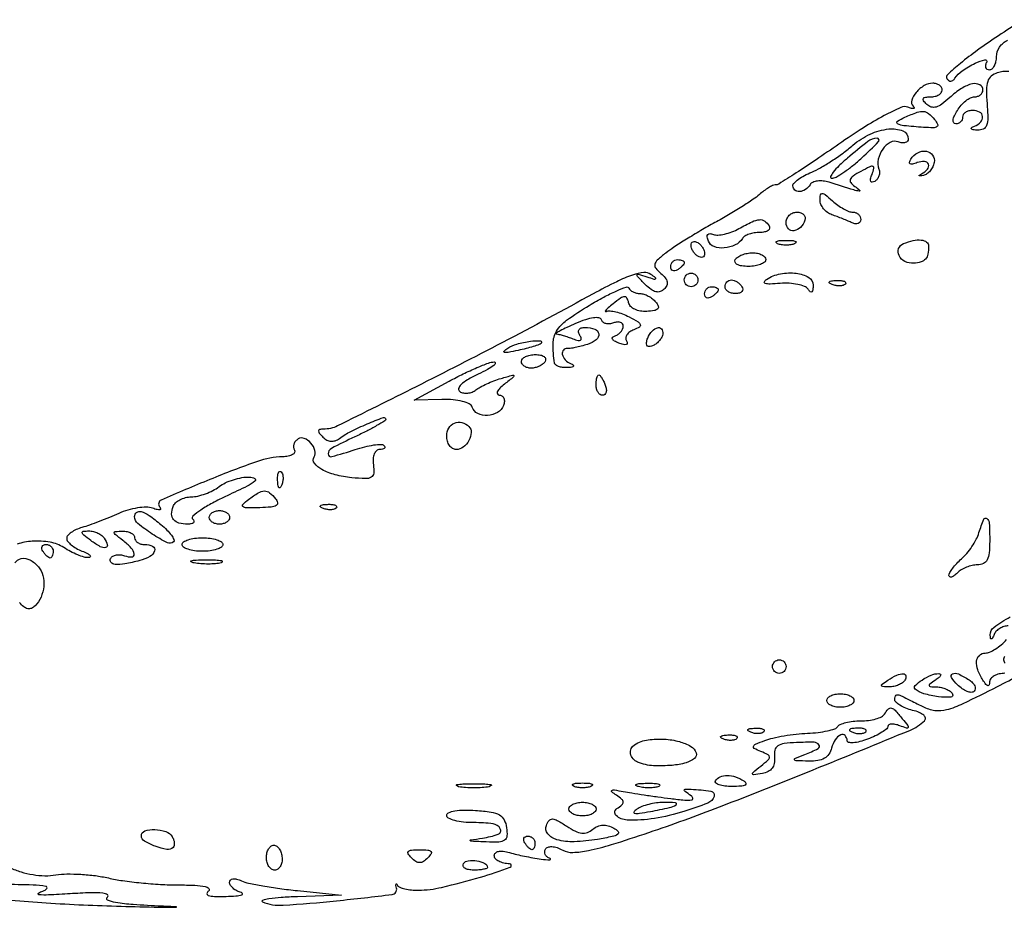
# Model space of a CAD drawing. Extents: x 22 to 658, y 11 to 369.
# Tile 4 of 14: x 198 to 343, y 11 to 141. Entities that reach past the tile are written whole.
import ezdxf

# ---------------------------------------------------------------- set-up
doc = ezdxf.new("R2010")
doc.units = 0

msp = doc.modelspace()

# ---------------------------------------------------------------- linework, layer by layer
for points in [[(345.521679, 141.141405, -0.001257), (342.31247, 139.011415, 0.010228), (339.213896, 136.8738, 0.016834), (336.69527, 134.927079, 0.01082), (334.767337, 133.258811, 0.362032), (334.68747, 132.696668, 0.095072), (334.957848, 132.40242, 0.171018), (335.267411, 132.306894, 0.159387), (335.584522, 132.42465, 0.080325), (335.875, 132.743533, -0.099935), (336.933148, 133.818056, -0.032016), (338.875927, 134.955991, -0.062707), (340.304802, 135.4624, -0.662238), (340.56166, 135.099768, 0.073208), (340.380092, 134.679048, 0.149447), (340.392712, 134.323057, 0.188338), (340.592625, 134.087844, 0.12414), (340.940983, 134, 0.173764), (341.345079, 134.144807, 0.093409), (341.688914, 134.556072, 0.073714), (341.921579, 135.168812, 0.053986), (342, 135.893011, -0.150667), (342.441437, 137.3247, -0.128758), (343.636315, 138.365356, -0.153628)], [(343.806641, 133.739701, 0.039954), (342.929065, 133.711064, 0.04875), (342.125838, 133.539939, 0.100566), (341.226306, 133.039386, 0.136144), (340.709783, 132.271145, 0.081835), (340.513728, 131.040567, 0.019819), (340.606615, 128.975392, -0.015481), (340.719562, 126.871011, -0.091286), (340.544976, 125.785085, -0.198417), (340.062421, 125.249349, -0.123535), (339.221829, 125.078947, -0.020472), (338.556108, 125.136849, -0.193094), (338.310567, 125.273933, -0.445758), (338.338524, 125.448805, -0.047561), (338.75, 125.662281, 0.104915), (339.682293, 126.290011, 0.222484), (339.959057, 127.094608, 0.250307), (339.513273, 127.750321, 0.121389), (338.5, 128, 0.064853), (337.926543, 127.925306, 0.082425), (337.440625, 127.70625, 0.098894), (337.115568, 127.381354, 0.148195), (337, 127, -0.099904), (336.92298, 126.618374, -0.098144), (336.703761, 126.29375, -0.097739), (336.376411, 126.076311, -0.098179), (335.991526, 126, -0.260005), (335.696035, 126.1648, -0.169856), (335.609992, 126.55543, -0.079634), (335.791255, 127.189055, -0.03018), (336.232073, 128, -0.041443), (336.803095, 128.765207, -0.043473), (337.484158, 129.4125, -0.047568), (338.168942, 129.859221, -0.121331), (338.740547, 130, 0.077892), (339.221677, 130.07541, 0.090277), (339.630036, 130.29375, 0.10078), (339.903033, 130.618624, 0.125138), (340, 131, 0.280332), (339.529753, 131.772822, 0.177278), (338.450676, 131.910192, 0.087132), (336.840835, 131.233143, 0.044552), (335.105189, 129.883372, -0.026723), (333.962278, 128.927352, -0.089284), (333.091915, 128.490632, -0.145638), (332.371366, 128.492273, -0.124101), (331.716628, 128.883372, -0.039214), (331.254635, 129.424129, -0.284866), (331.23061, 129.75, -0.245735), (331.519726, 129.950968, -0.031389), (332.3, 130, 0.05689), (332.95024, 130.074225, 0.076249), (333.500625, 130.29375, 0.095328), (333.869565, 130.618517, 0.166233), (334, 131, 0.136626), (333.893816, 131.381339, 0.100269), (333.595343, 131.70625, 0.086403), (333.148899, 131.924963, 0.070908), (332.622445, 132, 0.133981), (331.355001, 131.654164, 0.083211), (330.167063, 130.656029, 0.09982), (329.514877, 129.481782, 0.280369), (329.728195, 128.605138, -0.120369), (329.858594, 128.390439, -0.456829), (329.786657, 128.273319, -0.111236), (329.472134, 128.291776, -0.021562), (328.929008, 128.473748, 0.200964), (327.903589, 128.442733, 0.016443), (325.448964, 127.227313, 0.018761), (322.387066, 125.432618, 0.010379), (318.781448, 123.026601, -0.00377), (315.417321, 120.71689, -0.005768), (312.462873, 118.770314, -0.002279), (309.911018, 117.147277, -0.141413), (309.4007, 117, 0.111584), (309.014459, 116.912716, 0.024569), (308.412047, 116.588586, 0.024393), (307.737687, 116.135568, 0.021342), (307.078741, 115.599441, -0.033311), (306.160033, 114.887804, -0.007413), (304.495005, 113.802536, -0.007667), (302.529999, 112.60458, -0.007333), (300.5, 111.449057, 0.006777), (298.421455, 110.268958, 0.006185), (296.310786, 108.997169, 0.006197), (294.453196, 107.814207, 0.019944), (293.260123, 106.963659, 0.018673), (292.025852, 105.931283, 0.152617), (291.656306, 105.306311, 0.233098), (291.79072, 104.724167, 0.048322), (292.552505, 103.956425, -0.046604), (293.190802, 103.317533, -0.122291), (293.469775, 102.737677, -0.156136), (293.41175, 102.185646, -0.092992), (293.035239, 101.635239, -0.116993), (292.454882, 101.277443, -0.14324), (291.82056, 101.255233, -0.098899), (291.097242, 101.601698, -0.036708), (290.242857, 102.346895, -0.003507), (289.104908, 103.513057, -0.25354), (289.035828, 103.763125, -0.432854), (289.206681, 103.862474, -0.005796), (290.5, 103.459706, 0.005464), (291.531266, 103.137795, 0.212777), (291.764087, 103.16768, 0.525848), (291.77187, 103.307497, 0.010109), (291.085594, 103.816293, 0.184108), (290.041596, 104.086889, 0.053635), (288.391721, 103.721935, 0.033646), (286.035666, 102.747597, 0.010066), (282.585594, 100.95353, -0.00397), (269.232773, 93.801805, -0.004678), (256.477131, 87.251259, -0.001605), (244.888733, 81.483012, -0.115166), (242.819522, 81, 0.051877), (242.279435, 80.943813, 0.339748), (242.113369, 80.75, 0.190597), (242.221934, 80.425926, 0.021371), (242.757618, 79.842382, 0.070796), (243.341247, 79.404167, 0.106165), (243.949387, 79.221929, 0.107186), (244.574455, 79.306158, 0.073246), (245.207618, 79.64692, -0.043197), (246.869663, 80.674228, -0.017917), (249.270454, 81.779498, -0.009834), (251.657442, 82.721707, -0.522863), (252, 82.483684, -0.261452), (251.855743, 82.226665, -0.006631), (250.666827, 81.522653, -0.012497), (249.201081, 80.728809, -0.007993), (247.461539, 79.876917, 0.009821), (244.002271, 78.167128, 0.285551), (243.519609, 77.35422, 0.489908), (244.059057, 76.953226, 0.01173), (247.5, 78, -0.018467), (248.93568, 78.415705, -0.026058), (250.242667, 78.670875, -0.024502), (251.300871, 78.768198, -0.210039), (251.733669, 78.599665, -0.144987), (251.856877, 78.37275, -0.260519), (251.796009, 78.176152, -0.143203), (251.535076, 78.041508, -0.048012), (251.103808, 78, 0.183629), (250.648765, 77.82705, 0.114875), (250.315666, 77.35612, 0.082289), (250.151935, 76.633002, 0.049196), (250.187142, 75.75, -0.05108), (250.231963, 74.508638, -0.246352), (249.875104, 73.925363, -0.144647), (249.031504, 73.708748, -0.015603), (247, 73.845391, -0.038416), (244.548254, 74.279281, -0.063167), (242.593422, 75.055802, -0.101057), (241.495709, 75.991165, -0.314062), (241.445027, 76.911053, 0.210694), (241.579704, 77.87891, 0.112648), (240.9883, 78.95787, 0.118076), (240.01084, 79.641004, 0.236383), (239.095492, 79.559017, 0.081097), (238.708086, 79.222367, 0.091814), (238.467763, 78.793158, 0.10071), (238.410046, 78.339581, 0.120427), (238.542705, 77.930902, -0.252663), (238.563674, 77.57352, -0.154615), (238.270757, 77.254751, -0.083803), (237.653999, 77.027083, -0.039731), (236.809017, 76.936336, 0.078136), (233.112687, 76.250268, 0.011917), (226.084216, 73.578165, 0.006134), (218.915358, 70.552223, 0.513968), (218.703068, 69.554269, -0.139201), (218.838289, 69.283589, -0.410776), (218.733275, 69.127712, -0.112483), (218.331312, 69.138006, -0.023999), (217.658767, 69.344295, 0.089607), (216.731832, 69.500426, 0.034816), (215.430509, 69.394174, 0.03308), (214.003379, 69.079222, 0.035068), (212.658767, 68.583137, -0.008176), (211.284709, 67.990492, -0.006293), (209.76695, 67.387331, -0.006368), (208.33358, 66.859326, -0.015063), (207.25, 66.512125, 0.037193), (206.388784, 66.193542, 0.048272), (205.660937, 65.771831, 0.056793), (205.157095, 65.316317, 0.182555), (205, 64.900388, 0.171819), (205.153338, 64.46734, 0.049276), (205.660937, 63.953308, 0.04335), (206.388784, 63.448303, 0.03445), (207.25, 63.031162, -0.019569), (208.039988, 62.677123, -0.0818), (208.46154, 62.373817, -0.404935), (208.464344, 62.17857, -0.193971), (208.214817, 62.063386, -0.084064), (207.563301, 62.140923, -0.025036), (206.614221, 62.472648, -0.024342), (205.568171, 62.958716, -0.0241), (204.570706, 63.545629, 0.10279), (202.555843, 64.339147, 0.058514), (199.930561, 64.479528, 0.065164), (197.703741, 64.042906, 0.322268)], [(197.363497, 61.285996, -0.211735), (198.303987, 61.93294, -0.172275), (199.584148, 61.731647, -0.095516), (200.820768, 60.715962, -0.112177), (201.473226, 59.429296, -0.082121), (201.60484, 57.828079, -0.079931), (201.21104, 56.228469, -0.09642), (200.347496, 54.947496, -0.098658), (199.807957, 54.587244, -0.153482), (199.255222, 54.538782, -0.11873), (198.671224, 54.8234, -0.047093), (198.035174, 55.457618, 0.164079)], [(343.738321, 52, 0.072707), (343.099793, 51.906655, 0.062995), (342.480177, 51.632812, 0.065552), (341.972215, 51.227987, 0.096161), (341.662281, 50.75, -0.015), (341.416232, 50.189307, -0.255973), (341.258777, 50.075445, -0.404077), (341.13699, 50.166714, -0.023166), (341.078947, 50.676758, -0.258747), (341.602062, 51.789654, -0.029658), (344.026181, 53.328802, -0.034656)], [(343.25, 45.015313, 0.053499), (342.388098, 44.916889, 0.072324), (341.656439, 44.637311, 0.091137), (341.162018, 44.228279, 0.173101), (340.984687, 43.75, -0.066727), (340.918023, 43.295085, -0.405416), (340.730859, 43.1875, -0.167501), (340.440231, 43.378141, -0.021149), (340, 44, -0.05395), (339.243026, 45.505313, -0.111505), (339.065377, 46.802994, -0.184194), (339.477521, 47.655448, -0.191322), (340.345012, 48, 0.105367), (340.98636, 48.136671, 0.036283), (341.826608, 48.5875, 0.034148), (342.70814, 49.234645, 0.033439), (343.5, 50, 0.010484)], [(343.19687, 47.493156, 0.18215), (343.05731, 46.983001, 0.188088), (343.290773, 46.517822, 0.042536)], [(196.617773, 16.377089, 0.0368), (198.269052, 15.737569, 0.034431), (200.033232, 15.329895, 0.035273), (201.788965, 15.175442, 0.044555), (203.414315, 15.292382, -0.037084), (205.012505, 15.431361, -0.01785), (207.069591, 15.383859, -0.017591), (209.22177, 15.181037, -0.024056), (211.137775, 14.837836, 0.021463), (213.22724, 14.452373, 0.01013), (215.950903, 14.126029, 0.010018), (218.820559, 13.898984, 0.013929), (221.397214, 13.818918, -0.009892), (223.889945, 13.761595, -0.038867), (225.415182, 13.576954, -0.159521), (225.945693, 13.277036, -0.466577), (225.897214, 12.915313, 0.218926), (225.665437, 12.55788, 0.371404), (225.844824, 12.276152, 0.067401), (226.763791, 12.129759, 0.012136), (228.5, 12.131314, 0.011014), (229.937124, 12.199188, 0.043497), (230.810937, 12.336764, 0.403363), (230.920107, 12.510548, 0.284653), (230.75, 12.689326, -0.052049), (230.080641, 12.94098, -0.060582), (229.514063, 13.315949, -0.070443), (229.129005, 13.751018, -0.147005), (229, 14.180313, -0.189113), (229.137534, 14.530938, -0.172388), (229.48304, 14.711582, -0.099692), (230.038118, 14.67913, -0.041332), (230.75, 14.427517, 0.053275), (231.802891, 14.083373, 0.008881), (233.895313, 13.677269, 0.009649), (236.383124, 13.289456, 0.008417), (239, 12.97787), (245.5, 12.314684), (239, 12.078394, 0.008356), (236.593266, 11.950605, 0.019563), (234.802164, 11.754818, 0.041152), (233.844592, 11.53035, 0.702457), (233.837155, 11.308668, 0.111348), (236.880218, 10.824427, 0.009595), (244.772405, 11.482298, 0.005348), (252.951704, 12.410937, 0.445397), (253.598577, 13.338428, -0.014563), (253.514313, 13.754315, -0.130072), (253.530544, 13.938476, -0.575415), (253.606408, 13.952273, -0.049163), (253.747228, 13.75, 0.174001), (254.078035, 13.462003, 0.036052), (254.82679, 13.230633, 0.03389), (255.781617, 13.076668, 0.026329), (256.833333, 13.035133, 0.055174), (260.244553, 13.458263, 0.012201), (265.948553, 14.963735, 0.018239), (270.3344, 16.41192, 0.823045), (270.25, 16.928758, -0.047502), (269.388931, 17.038342, -0.066155), (268.660937, 17.307083, -0.084747), (268.16927, 17.684621, -0.188917), (268, 18.116631, -0.201805), (268.17016, 18.521057, -0.142407), (268.610301, 18.756594, -0.084827), (269.321068, 18.784472, -0.036859), (270.25, 18.592558, 0.019202), (272.432061, 18.060847, 0.013356), (274.93039, 17.62194, 0.036828), (276.207381, 17.527818, 0.842919), (276.237757, 17.704766, -0.080946), (275.798948, 17.945405, -0.11109), (275.514596, 18.292489, -0.127583), (275.42925, 18.690356, -0.128471), (275.548445, 19.078386, -0.171732), (275.921349, 19.37814, -0.096673), (276.502843, 19.462568, -0.0705), (277.245476, 19.32026, -0.040347), (278.083776, 18.955165, 0.132116), (279.576011, 18.607835, 0.041912), (281.864514, 18.878676, 0.025238), (285.2752, 19.756987, 0.006228), (290.773087, 21.548243, 0.010181), (301.187884, 25.323748, 0.004311), (315.008069, 30.791864, 0.001403), (329.212492, 36.600596, 0.094266), (331.394645, 38.027065, 0.252746), (331.518931, 38.416769, 0.168384), (331.280745, 38.832736, 0.08351), (330.630158, 39.232054, 0.034502), (329.644645, 39.553053, -0.032606), (328.632068, 39.878631, -0.04464), (327.776864, 40.30822, -0.052375), (327.179442, 40.771289, -0.20447), (327, 41.191741, -0.081298), (327.056464, 41.536716, -0.141916), (327.220312, 41.77294, -0.165681), (327.464594, 41.86323, -0.120336), (327.75, 41.801246, -0.002172), (328.18982, 41.584585, -0.000342), (329.05277, 41.154079, -0.00038), (330.069182, 40.645179, -0.000332), (331.13177, 40.111267, 0.081999), (332.917842, 39.553582, 0.100493), (334.659503, 39.660473, 0.04663), (337.103988, 40.566106, 0.005952), (342.13177, 43.056478, -0.000494), (345.500065, 44.770913, -0.000577)], [(191.541969, 12.124995, 0.011872), (201.993347, 11.180555, 0.010258), (213, 10.675409, 0.000746), (218.560983, 10.542732, 0.005798), (221.157533, 10.514778, 0.968322), (221.159162, 10.56671, 0.005414), (219.004369, 10.680399, -0.006255), (214.791793, 10.909762, -0.024621), (212.210485, 11.210897, -0.0696), (211.029649, 11.581799, -0.592152), (211.004369, 12.01553, 0.541223), (211.010908, 12.361871, 0.127653), (210.339892, 12.601944, 0.030589), (208.50349, 12.654284, 0.007612), (205.5, 12.51034, -0.004322), (202.319811, 12.336953, -0.036719), (200.89067, 12.376382, -0.692767), (200.832606, 12.596334, -0.085658), (201.5, 12.91567, 0.158937), (202.06097, 13.291778, 0.569673), (201.939086, 13.605361, 0.033956), (200.032166, 13.790063, 0.003815), (195.678571, 13.881685, -0.004727)]]:
    msp.add_lwpolyline(points, format="xyb")
for points in [[(332.876255, 126.649104, -0.057314), (333.318174, 125.971967, -0.369772), (333.226794, 125.605918, -0.158511), (332.678307, 125.434211, -0.014897), (331.2487, 125.49258, -0.006274), (328.361729, 125.733171, -0.101832), (327.435614, 126.018291, -0.560875), (327.417352, 126.407697, -0.047409), (328.5, 127, -0.014853), (330.327568, 127.721815, -0.107021), (331.26075, 127.846873, -0.157422), (331.991282, 127.544625, -0.043402)], [(329, 123.776434, -0.177834), (328.878989, 123.446958, -0.148767), (328.563856, 123.24432, -0.103049), (328.083678, 123.210308, -0.058002), (327.515254, 123.355773, 0.218899), (326.348018, 123.280274, 0.115907), (325.241331, 122.297083, 0.101498), (324.587902, 120.799139, 0.139668), (324.687914, 119.341641, -0.091569), (324.768886, 118.85059, -0.078662), (324.676994, 118.334498, -0.078825), (324.430502, 117.872963, -0.092605), (324.064241, 117.539703, -0.098798), (323.684698, 117.398306, -0.35298), (323.475206, 117.517973, -0.156459), (323.451407, 117.896764, -0.029697), (323.663085, 118.564396, 0.028467), (323.952508, 119.469511, 0.410974), (323.798533, 119.733944, 0.181542), (323.349137, 119.690883, 0.009175), (322.016531, 119.008847, 0.02132), (320.860849, 118.32544, 0.152893), (320.452758, 117.831685, 0.272802), (320.522283, 117.356838, 0.068538), (321.1149, 116.798181, -0.026497), (321.840744, 116.220727, -0.750517), (321.774952, 116.081656, -0.03537), (320.997047, 116.26335, -0.000793), (317.334157, 117.40345, 0.049191), (316.457967, 117.585661, 0.05886), (315.615598, 117.576521, 0.06913), (314.930163, 117.389419, 0.154386), (314.52514, 117.040677, -0.106352), (313.837428, 116.325012, -0.133113), (312.969099, 116.028813, -0.19503), (312.28743, 116.255587, -0.219532), (312, 116.87868, -0.200877), (312.172401, 117.290485, -0.036709), (312.815413, 117.837002, -0.034373), (313.712875, 118.402609, -0.025238), (314.775874, 118.907164, 0.032289), (316.07257, 119.545184, 0.014143), (317.706227, 120.547002, 0.013928), (319.386197, 121.71177, 0.018109), (320.853508, 122.874972, -0.068996), (323.386223, 124.493864, -0.080362), (326.136446, 125.256751, -0.123786), (328.189857, 124.975522, -0.306153)], [(320.037774, 120.959359, 0.015427), (318.78746, 119.82206, 0.034689), (317.930539, 118.869312, 0.070196), (317.565996, 118.237004, 0.53134), (317.726056, 118, 0.130609), (318.358633, 118.168108, 0.01881), (319.503447, 118.88125, 0.020277), (320.819234, 119.851283, 0.016082), (322.161143, 121, 0.016212), (324.613567, 123.390289, 0.668014), (324.395153, 123.889992, 0.161311), (323.061197, 123.419618, 0.012096)], [(332.823324, 120.332866, -0.065058), (332.604622, 119.676201, -0.060453), (332.220445, 119.079705, -0.06459), (331.736698, 118.630085, -0.105462), (331.225, 118.407866, -0.01385), (330.766367, 118.328261, -0.236912), (330.625625, 118.375071, -0.485306), (330.637229, 118.471971, -0.021898), (330.975, 118.658333, 0.099301), (331.841102, 119.328224, 0.278371), (331.966792, 120.053895, 0.296157), (331.390625, 120.468235, 0.103872), (330.335955, 120.298676, -0.026179), (329.613414, 120.063986, -0.196415), (329.263564, 120.108364, -0.357523), (329.170736, 120.347692, -0.059284), (329.394972, 120.830061, -0.135293), (330.39273, 121.756347, -0.157108), (331.664988, 121.971659, -0.205948), (332.59393, 121.401818, -0.204248)], [(320.828741, 113, -0.091348), (321.275881, 112.917622, -0.095801), (321.655943, 112.681771, -0.099529), (321.910267, 112.32999, -0.107301), (322, 111.916667, -0.134581), (321.899904, 111.551521, -0.165162), (321.632812, 111.322728, -0.131346), (321.227944, 111.27401, -0.073824), (320.75, 111.416023, 0.009538), (320.14739, 111.68306, 0.004389), (319.353125, 112.008873, 0.004345), (318.511378, 112.337106, 0.006003), (317.75, 112.615988, -0.07218), (317.081031, 112.966997, -0.065484), (316.514063, 113.50383, -0.06898), (316.130688, 114.137392, -0.101958), (316, 114.771619, -0.042303), (316.066894, 115.56086, -0.383663), (316.316145, 115.757924, -0.158916), (316.762951, 115.58004, -0.010371), (317.828741, 114.654988, 0.028703), (318.614926, 114.021601, 0.029174), (319.464346, 113.486153, 0.030498), (320.254657, 113.111052, 0.095833)], [(308.5, 111, -0.195087), (308.564242, 110.621765, -0.183858), (308.348987, 110.29375, -0.1076), (307.840809, 110.071659, -0.049451), (307.118034, 110, 0.040287), (306.312629, 109.935, 0.042974), (305.5459, 109.741708, 0.047123), (304.923518, 109.458507, 0.124644), (304.574601, 109.120707, -0.142173), (303.507024, 108.156107, -0.093533), (301.898795, 107.718297, -0.104459), (300.384574, 107.914564, -0.220296), (299.553242, 108.721849, -0.04716), (299.380032, 109.342489, -0.206217), (299.464549, 109.70537, -0.261023), (299.763166, 109.84037, -0.0702), (300.289043, 109.719325, 0.109487), (300.961906, 109.6188, 0.038334), (301.935023, 109.762326, 0.035866), (303.016193, 110.09058, 0.034835), (304.050384, 110.572549, -0.014237), (306.009707, 111.585825, -0.088489), (307.094916, 111.888841, -0.178366), (307.847161, 111.690942, -0.102091)], [(313.770833, 111.8125, -0.113253), (313.122932, 110.749304, -0.165501), (312.153639, 110.257027, -0.244413), (311.346973, 110.540134, -0.190724), (311, 111.416667, -0.099038), (311.120875, 112.020927, -0.097945), (311.465104, 112.534896, -0.097945), (311.979073, 112.879125, -0.099038), (312.583333, 113, -0.077096), (313.158616, 112.910766, -0.119977), (313.585286, 112.651172, -0.144529), (313.795817, 112.264262, -0.134046)], [(312.25, 108.337719, -0.057986), (311.679992, 108.181385, -0.037979), (311, 108.12966, -0.037979), (310.320008, 108.181385, -0.057986), (309.75, 108.337719, -0.174857), (309.540618, 108.525001, -0.447206), (309.601562, 108.693942, -0.078554), (310.10856, 108.810911, -0.017491), (311, 108.842105, -0.017491), (311.89144, 108.810911, -0.078554), (312.398438, 108.693942, -0.447206), (312.459382, 108.525001, -0.174857)], [(332, 108, -0.045595), (331.891937, 106.81743, -0.134457), (331.540288, 106.088651, -0.142463), (330.88105, 105.665264, -0.053636), (329.791681, 105.466235, -0.136669), (328.518354, 105.721854, -0.157857), (327.644163, 106.591688, -0.211911), (327.585533, 107.61693, -0.208942), (328.306177, 108.356445, -0.040814), (329.737667, 108.806766, -0.080019), (330.926781, 108.882375, -0.133741), (331.699421, 108.589693, -0.240161)], [(299, 106.881966, -0.117858), (298.920761, 106.550471, -0.186277), (298.70625, 106.357263, -0.154201), (298.382383, 106.338175, -0.076764), (298, 106.5, -0.064269), (297.617474, 106.810561, -0.051777), (297.29375, 107.230237, -0.053414), (297.073533, 107.689814, -0.085235), (297, 108.118034, -0.117858), (297.079239, 108.449529, -0.186277), (297.29375, 108.642737, -0.154201), (297.617617, 108.661825, -0.076764), (298, 108.5, -0.064269), (298.382526, 108.189439, -0.051777), (298.70625, 107.769763, -0.053414), (298.926467, 107.310186, -0.085235)], [(296, 105.559017, -0.151918), (295.934461, 105.34829, -0.038439), (295.70625, 105.066025, -0.035638), (295.382774, 104.768994, -0.029505), (295, 104.5, -0.082592), (294.6179, 104.343488, -0.161196), (294.29375, 104.3746, -0.182303), (294.078288, 104.586039, -0.108972), (294, 104.940983, -0.093332), (294.076123, 105.345238, -0.09642), (294.29375, 105.688914, -0.099167), (294.618444, 105.918938, -0.105053), (295, 106, -0.042167), (295.382849, 105.967655, -0.061769), (295.70625, 105.870461, -0.081139), (295.92554, 105.727648, -0.210953)], [(308, 106, -0.230178), (307.813779, 105.616918, -0.073461), (307.248289, 105.29375, -0.055981), (306.420991, 105.073066, -0.037227), (305.440983, 105, -0.035659), (304.479336, 105.068671, -0.083483), (303.794783, 105.287316, -0.1651), (303.478234, 105.615199, -0.253782), (303.5, 106, -0.111412), (303.876024, 106.383556, -0.050262), (304.50665, 106.70625, -0.046318), (305.270704, 106.925923, -0.046881), (306.059017, 107, -0.049547), (306.801778, 106.926216, -0.069539), (307.429836, 106.70625, -0.089706), (307.852535, 106.381787, -0.186414)], [(298, 103, -0.099038), (297.923658, 102.618362, -0.097945), (297.70625, 102.29375, -0.097945), (297.381638, 102.076342, -0.099038), (297, 102, -0.099038), (296.618362, 102.076342, -0.097945), (296.29375, 102.29375, -0.097945), (296.076342, 102.618362, -0.099038), (296, 103, -0.099038), (296.076342, 103.381638, -0.097945), (296.29375, 103.70625, -0.097945), (296.618362, 103.923658, -0.099038), (297, 104, -0.099038), (297.381638, 103.923658, -0.097945), (297.70625, 103.70625, -0.097945), (297.923658, 103.381638, -0.099038)], [(314.984687, 102.25, -0.027414), (314.940204, 101.551127, -0.19254), (314.780147, 101.257311, -0.373316), (314.546409, 101.262693, -0.064163), (314.234687, 101.62902, 0.155626), (313.724605, 102.045853, 0.042978), (312.720436, 102.346007, 0.039024), (311.462501, 102.506043, 0.03229), (310.111477, 102.484391, -0.01252), (308.648767, 102.403062, -0.081319), (307.919996, 102.499655, -0.455261), (307.809607, 102.745325, -0.144526), (308.111477, 103.090058, -0.09308), (310.167159, 103.908506, -0.078887), (312.507099, 103.992378, -0.099774), (314.331896, 103.38663, -0.271422)], [(289.460889, 101, -0.078905), (290.032018, 100.909306, -0.044344), (290.679484, 100.632812, -0.042894), (291.299616, 100.228324, -0.05372), (291.79188, 99.75, -0.073795), (292.157933, 99.146333, -0.298135), (292.083831, 98.74304, -0.163911), (291.589321, 98.482658, -0.025035), (290.466649, 98.359044, -0.056223), (289.523156, 98.408833, -0.072358), (288.696963, 98.673042, -0.086528), (288.095469, 99.10848, -0.142139), (287.802324, 99.659159, 0.072525), (287.553865, 100.336472, 0.29673), (287.187269, 100.535558, 0.136297), (286.614782, 100.32637, 0.015212), (285.5, 99.475957, 0.008908), (284.790414, 98.878388, 0.034594), (284.384936, 98.471701, 0.392419), (284.388658, 98.359494, 0.319658), (284.512549, 98.338106, -0.131346), (285.060089, 98.441505, -0.03785), (285.919381, 98.311444, -0.035253), (286.904073, 98.010768, -0.03115), (287.87989, 97.564281, -0.012448), (289.183295, 96.824406, -0.174116), (289.519183, 96.413126, -0.360498), (289.389169, 96.059075, -0.040137), (288.553959, 95.65908, 0.063302), (287.956882, 95.338423, 0.094166), (287.547699, 94.911121, 0.121798), (287.387357, 94.448385, 0.162594), (287.488556, 94.018517, -0.128231), (287.59448, 93.674269, -0.347219), (287.45462, 93.480402, -0.133087), (287.041057, 93.475095, -0.028662), (286.352499, 93.694975, -0.031333), (285.684979, 94.000348, -0.152051), (285.396367, 94.293669, -0.335819), (285.441648, 94.553628, -0.107567), (285.800562, 94.766854, 0.071207), (286.259058, 94.996261, 0.066223), (286.647665, 95.34992, 0.070315), (286.910355, 95.769111, 0.105234), (287, 96.190322, 0.164584), (286.883602, 96.534357, 0.151157), (286.578353, 96.751478, 0.109132), (286.113913, 96.798462, 0.062537), (285.564608, 96.663166, -0.066652), (284.991127, 96.52689, -0.086671), (284.453564, 96.566048, -0.104482), (284.035504, 96.769974, -0.147814), (283.797989, 97.106033, 0.284247), (283.430603, 97.412451, 0.069109), (282.605148, 97.415157, 0.046625), (281.433824, 97.143489, 0.022035), (279.983381, 96.588997, 0.007452), (278.691801, 96.005829, 0.016061), (277.719531, 95.510558, 0.023833), (277.136819, 95.152562, 0.715613), (277.168213, 95.039142, -0.046781), (277.533751, 94.983147, -0.01005), (278.152976, 94.814703, -0.010413), (278.864859, 94.589396, -0.009766), (279.582257, 94.330061, 0.023756), (280.353237, 94.075504, 0.183547), (280.724865, 94.109659, 0.370727), (280.826399, 94.345812, 0.062479), (280.605028, 94.830061, -0.091887), (280.422575, 95.300028, -0.195762), (280.498526, 95.675521, -0.175324), (280.827124, 95.918882, -0.072713), (281.381966, 96, -0.085485), (282.810364, 95.75399, -0.27881), (283.393387, 95.041621, -0.273177), (283.038103, 94.180417, -0.083764), (281.738753, 93.505539, -0.01286), (280.826647, 93.237139, -0.014488), (279.937321, 93.027508, -0.013822), (279.174323, 92.892701, -0.07274), (278.75, 92.891849, 0.261027), (278.178522, 92.671872, 0.232377), (278.028246, 92.047088, 0.128506), (278.455284, 91.219198, 0.114354), (279.25, 90.662281, -0.051902), (279.648042, 90.45138, -0.449116), (279.672067, 90.275306, -0.185333), (279.416573, 90.137165, -0.021021), (278.75, 90.078947, -0.040901), (278.071376, 90.103847, -0.056632), (277.479125, 90.243503, -0.070918), (277.053753, 90.468384, -0.198966), (276.881062, 90.75, -0.041697), (276.667432, 93.634447, -0.133825), (277.186859, 95.471988, -0.102725), (278.659994, 97.065105, -0.019239), (282, 99.2596, -0.012403), (284.132968, 100.47527, -0.021029), (285.982292, 101.371262, -0.016738), (287.458832, 101.953567, -0.397431), (287.833333, 101.788831, 0.118231), (288.055923, 101.48684, 0.062316), (288.448928, 101.231719, 0.056682), (288.941144, 101.058673, 0.056266)], [(301, 101.559017, -0.151918), (300.934461, 101.34829, -0.038439), (300.70625, 101.066025, -0.035638), (300.382774, 100.768994, -0.029505), (300, 100.5, -0.082592), (299.6179, 100.343488, -0.161196), (299.29375, 100.3746, -0.182303), (299.078288, 100.586039, -0.108972), (299, 100.940983, -0.093332), (299.076123, 101.345238, -0.09642), (299.29375, 101.688914, -0.099167), (299.618444, 101.918938, -0.105053), (300, 102, -0.042167), (300.382849, 101.967655, -0.061769), (300.70625, 101.870461, -0.081139), (300.92554, 101.727648, -0.210953)], [(304.5, 102, -0.139169), (304.607943, 101.620352, -0.191142), (304.478525, 101.29375, -0.138808), (304.110654, 101.073267, -0.066118), (303.559017, 101, -0.062283), (302.962904, 101.074545, -0.080552), (302.457961, 101.29375, -0.097988), (302.120018, 101.618621, -0.153634), (302, 102, -0.092995), (302.071618, 102.381732, -0.096318), (302.276414, 102.70625, -0.099231), (302.581949, 102.923444, -0.105429), (302.940983, 103, -0.089642), (303.346558, 102.926698, -0.053229), (303.7871, 102.70625, -0.051032), (304.193797, 102.382515, -0.06081)], [(319.729167, 102.395833, -0.126455), (319.402231, 102.202593, -0.060344), (318.916927, 102.123424, -0.05415), (318.359369, 102.160852, -0.051402), (317.8125, 102.316886, -0.054073), (317.395823, 102.538436, -0.470617), (317.37858, 102.720685, -0.168741), (317.670344, 102.862007, -0.018894), (318.416667, 102.921053, -0.028489), (319.112848, 102.910055, -0.077125), (319.592839, 102.799335, -0.208169), (319.77538, 102.614691, -0.296942)], [(292.770833, 94.8125, -0.068669), (292.531882, 94.328838, -0.047422), (292.142248, 93.857485, -0.047417), (291.670725, 93.467931, -0.068602), (291.18682, 93.22894, -0.108271), (290.74444, 93.181849, -0.257062), (290.482386, 93.366128, -0.161356), (290.426249, 93.780247, -0.045328), (290.606309, 94.41644, -0.096137), (291.266086, 95.473274, -0.16139), (292.175124, 95.971061, -0.352314), (292.738788, 95.665692, -0.181604)], [(274.916667, 93.640676, -0.097072), (274.614063, 93.46818, -0.007915), (273.741146, 93.189782, -0.010398), (272.679414, 92.893533, -0.007812), (271.5, 92.6103, -0.007762), (270.055884, 92.310733, -0.103987), (269.51761, 92.320537, -0.593089), (269.462681, 92.515436, -0.045015), (270, 92.95431, -0.083803), (271.319287, 93.555708, -0.030457), (273.341029, 93.96469, -0.052837), (274.793508, 94.012825, -0.668654)], [(275.5, 91, -0.08825), (275.157656, 90.617164, -0.053305), (274.640225, 90.29375, -0.051278), (274.038022, 90.074167, -0.061875), (273.440983, 90, -0.067639), (272.890182, 90.074854, -0.08433), (272.423289, 90.29375, -0.09965), (272.111069, 90.61866, -0.142666), (272, 91, -0.195654), (272.155423, 91.381985, -0.086673), (272.604836, 91.70625, -0.066561), (273.270941, 91.926392, -0.0466), (274.059017, 92, -0.047867), (274.804599, 91.928459, -0.104212), (275.33165, 91.70625, -0.181468), (275.558599, 91.378123, -0.202618)], [(265.628098, 89.100425, 0.019995), (264.071023, 88.286103, 0.058633), (263.100913, 87.56535, 0.136549), (262.750881, 86.985707, 0.333907), (262.921903, 86.548267, 0.09571), (263.457708, 86.344913, 0.068631), (264.099503, 86.322539, 0.066386), (264.745509, 86.477056, 0.076838), (265.293805, 86.791521, -0.04463), (265.92879, 87.21201, -0.016998), (266.880055, 87.685344, -0.016675), (267.954401, 88.132459, -0.019619), (269, 88.481039, -0.002366), (270.707017, 88.967883, -0.339735), (270.888869, 88.894846, -0.373123), (270.855443, 88.711534, -0.00254), (269.5, 87.635231, 0.028713), (268.812201, 87.027785, 0.084322), (268.445468, 86.515929, 0.243639), (268.453376, 86.193405, 0.266618), (268.718615, 86.031803, -0.140804), (269.136037, 85.899995, -0.148), (269.410179, 85.568717, -0.118448), (269.490556, 85.075791, -0.073193), (269.361626, 84.5, -0.17195), (268.490289, 83.480039, -0.117118), (267.014644, 83.039567, -0.12491), (265.568965, 83.320047, -0.205022), (264.754151, 84.237547, 0.198494), (264.323578, 84.734809, 0.054501), (263.332641, 85.10369, 0.043209), (261.953158, 85.327871, 0.025244), (260.277582, 85.368531), (256.213529, 85.261967), (261.356765, 88.078101, -0.011003), (263.435927, 89.157759, -0.013396), (265.4298, 90.072562, -0.011963), (267.133173, 90.751799, -0.08593), (268, 90.913185, -0.49407), (268.146246, 90.726931, -0.168079), (267.922004, 90.388505, -0.039285), (267.019894, 89.805126, -0.013409)], [(284.361626, 87.5, -0.055937), (284.511135, 86.925634, -0.100118), (284.483616, 86.440625, -0.147206), (284.289193, 86.122486, -0.184534), (283.968615, 86, -0.152681), (283.599211, 86.115494, -0.098158), (283.284531, 86.440625, -0.08088), (283.07223, 86.926468, -0.062722), (283, 87.5, -0.024748), (283.028469, 88.074824, -0.039339), (283.115447, 88.559375, -0.046727), (283.241071, 88.903916, -0.289661), (283.393011, 89, -0.222225), (283.579329, 88.912889, -0.030693), (283.839659, 88.559375, -0.030395), (284.112506, 88.074558, -0.02136)], [(264.264432, 81.402234, -0.2156), (264.601122, 80.509634, -0.110164), (264.259312, 79.336188, -0.102084), (263.41984, 78.352279, -0.166767), (262.393011, 78, -0.14217), (261.8618, 78.154161, -0.09971), (261.409197, 78.5875, -0.0845), (261.104293, 79.235532, -0.067898), (261, 80, -0.130763), (261.30902, 81.161397, -0.162656), (262.138376, 81.900926, -0.165081), (263.23566, 81.987248, -0.134985)], [(236.683114, 72.8125, -0.054073), (236.461564, 72.395823, -0.470617), (236.279315, 72.37858, -0.168741), (236.137993, 72.670344, -0.018894), (236.078947, 73.416667, -0.028489), (236.089945, 74.112848, -0.077125), (236.200665, 74.592839, -0.208169), (236.385309, 74.77538, -0.296942), (236.604167, 74.729167, -0.126455), (236.797407, 74.402231, -0.060344), (236.876576, 73.916927, -0.05415), (236.839148, 73.359369, -0.051402)], [(228.65876, 71.200759, 0.014623), (226.47232, 70.111139, 0.026208), (224.756019, 69.073035, 0.026927), (223.592091, 68.187802, 0.439805), (223.575426, 67.75, -0.137149), (223.737341, 67.465923, -0.262156), (223.670073, 67.220313, -0.149375), (223.357567, 67.051959, -0.049436), (222.833333, 67, -0.063434), (221.542933, 67.164372, -0.157364), (220.747989, 67.668945, -0.179794), (220.460035, 68.490088, -0.087194), (220.67589, 69.597766, -0.114388), (221.040009, 70.136684, -0.064505), (221.685424, 70.597436, -0.059146), (222.497446, 70.915194, -0.060073), (223.356989, 71.031803, 0.053693), (224.318439, 71.149805, 0.030654), (225.440697, 71.485547, 0.030288), (226.54122, 71.967194, 0.043644), (227.44113, 72.531803, -0.053073), (228.370514, 73.090819, -0.032515), (229.563721, 73.554253, -0.032348), (230.819508, 73.862605, -0.048876), (231.94113, 73.950759, -0.125581), (232.704923, 73.740117, -0.522286), (232.740174, 73.346024, -0.060148), (231.601086, 72.604244, -0.005996)], [(235.787802, 70.75, -0.124365), (236.068923, 70.157522, -0.322902), (235.883043, 69.751254, -0.108833), (235.117323, 69.514207, -0.015428), (233.46132, 69.427103, -0.006961), (231.495968, 69.411821, -0.158013), (230.966073, 69.587176, -0.466667), (230.944866, 69.915371, -0.028065), (231.801073, 70.645299, -0.024502), (233.228676, 71.62374, -0.132159), (234.122422, 71.889522, -0.176509), (234.889091, 71.632762, -0.051979)], [(244.729167, 69.395833, -0.126455), (244.402231, 69.202593, -0.060344), (243.916927, 69.123424, -0.05415), (243.359369, 69.160852, -0.051402), (242.8125, 69.316886, -0.054073), (242.395823, 69.538436, -0.470617), (242.37858, 69.720685, -0.168741), (242.670344, 69.862007, -0.018894), (243.416667, 69.921053, -0.028489), (244.112848, 69.910055, -0.077125), (244.592839, 69.799335, -0.208169), (244.77538, 69.614691, -0.296942)], [(218.891663, 66.941727, -0.023742), (219.768332, 66.138209, -0.039167), (220.417773, 65.372062, -0.047663), (220.789171, 64.737595, -0.314751), (220.728426, 64.395093, -0.325897), (219.830051, 64.254432, -0.025296), (217.597564, 65.548596, -0.026764), (215.490858, 67.082865, -0.225675), (215, 68.11501, -0.231572), (215.303745, 68.735674, -0.242962), (215.969938, 68.859564, -0.081318), (217.149744, 68.282216, -0.019262)], [(229, 68, -0.148195), (228.884432, 67.618646, -0.098894), (228.559375, 67.29375, -0.082425), (228.073457, 67.074694, -0.064853), (227.5, 67, -0.064853), (226.926543, 67.074694, -0.082425), (226.440625, 67.29375, -0.098894), (226.115568, 67.618646, -0.148195), (226, 68, -0.148195), (226.115568, 68.381354, -0.098894), (226.440625, 68.70625, -0.082425), (226.926543, 68.925306, -0.064853), (227.5, 69, -0.064853), (228.073457, 68.925306, -0.082425), (228.559375, 68.70625, -0.098894), (228.884432, 68.381354, -0.148195)], [(341, 64.5, -0.023397), (340.918139, 62.751529, -0.09565), (340.621429, 61.736111, -0.163899), (340.065709, 61.196302, -0.111956), (339.2, 61, 0.056383), (338.422897, 60.91209, 0.038823), (337.57625, 60.6475, 0.039117), (336.790842, 60.259641, 0.062206), (336.2, 59.8, -0.033029), (335.738363, 59.395632, -0.089313), (335.3525, 59.197107, -0.220587), (335.110364, 59.230537, -0.255177), (335, 59.432705, -0.134337), (335.115843, 59.856088, -0.028611), (335.54548, 60.495883, -0.027991), (336.14609, 61.202431, -0.023448), (336.856953, 61.882705, 0.040891), (337.620026, 62.665667, 0.026189), (338.377116, 63.685857, 0.02628), (339.017917, 64.770763, 0.04381), (339.424341, 65.75, -0.018816), (340.129521, 67.721731, -0.501802), (340.593793, 67.845, -0.217995), (340.944765, 67.155545, -0.010399)], [(210.541119, 64.933469, -0.066787), (210.982762, 63.945034, -0.447219), (210.732145, 63.540143, -0.177033), (209.937614, 63.680598, -0.026498), (208.557298, 64.581761, -0.009468), (207.502711, 65.383973, -0.173737), (207.283432, 65.735667, -0.440416), (207.434549, 65.949037, -0.031223), (208.249853, 66, -0.058559), (208.923053, 65.920885, -0.050463), (209.596159, 65.686706, -0.05301), (210.169362, 65.341887, -0.092697)], [(215, 65, 0.148195), (215.115568, 64.618646, 0.098894), (215.440625, 64.29375, 0.082425), (215.926543, 64.074694, 0.064853), (216.5, 64, -0.113916), (217.653425, 63.733758, -0.371731), (217.938661, 63.068927, -0.192044), (217.259763, 62.239597, -0.060952), (215.75, 61.630286, -0.019028), (213.5676, 61.133576, -0.065548), (212.12125, 61.0542, -0.207981), (211.507993, 61.378316, -0.317038), (211.473008, 61.956326, -0.126981), (211.809536, 62.279146, -0.081026), (212.321649, 62.466258, -0.072258), (212.926665, 62.493102, -0.066719), (213.532025, 62.349337, 0.097267), (214.587598, 62.165441, 0.444649), (214.947424, 62.581906, 0.162371), (214.515831, 63.48421, 0.03837), (213.25, 64.607954, -0.005777), (212.13212, 65.477084, -0.22845), (212, 65.75116, -0.395521), (212.161439, 65.923317, -0.011517), (213.25, 65.968197, -0.055266), (213.919454, 65.906264, -0.075812), (214.485938, 65.696908, -0.096209), (214.86555, 65.378998, -0.17212)], [(203, 63, -0.042167), (202.967655, 62.617151, -0.061769), (202.870461, 62.29375, -0.081139), (202.727648, 62.07446, -0.210953), (202.559017, 62, -0.151918), (202.34829, 62.065539, -0.038439), (202.066025, 62.29375, -0.035638), (201.768994, 62.617226, -0.029505), (201.5, 63, -0.082592), (201.343488, 63.3821, -0.161196), (201.3746, 63.70625, -0.182303), (201.586039, 63.921712, -0.108972), (201.940983, 64, -0.093332), (202.345238, 63.923877, -0.09642), (202.688914, 63.70625, -0.099167), (202.918938, 63.381556, -0.105053)], [(228, 64, -0.254951), (227.790443, 63.615738, -0.06271), (227.11875, 63.29375, -0.048861), (226.149251, 63.072766, -0.031626), (225, 63, -0.031626), (223.850749, 63.072766, -0.048861), (222.88125, 63.29375, -0.06271), (222.209557, 63.615738, -0.254951), (222, 64, -0.254951), (222.209557, 64.384262, -0.06271), (222.88125, 64.70625, -0.048861), (223.850749, 64.927234, -0.031626), (225, 65, -0.031626), (226.149251, 64.927234, -0.048861), (227.11875, 64.70625, -0.06271), (227.790443, 64.384262, -0.254951)], [(227.761659, 61.31292, -0.041951), (226.934218, 61.169017, -0.020826), (225.869594, 61.119272, -0.020511), (224.754739, 61.159391, -0.028254), (223.761659, 61.292739, -0.082665), (223.319562, 61.45659, -0.67161), (223.339362, 61.605813, -0.053901), (224.071102, 61.715166, -0.008901), (225.5, 61.747817, -0.009782), (226.938425, 61.726931, -0.038992), (227.814362, 61.62839, -0.417468), (227.916221, 61.476221, -0.285845)], [(311, 46, -0.099038), (310.923658, 45.618362, -0.097945), (310.70625, 45.29375, -0.097945), (310.381638, 45.076342, -0.099038), (310, 45, -0.099038), (309.618362, 45.076342, -0.097945), (309.29375, 45.29375, -0.097945), (309.076342, 45.618362, -0.099038), (309, 46, -0.099038), (309.076342, 46.381638, -0.097945), (309.29375, 46.70625, -0.097945), (309.618362, 46.923658, -0.099038), (310, 47, -0.099038), (310.381638, 46.923658, -0.097945), (310.70625, 46.70625, -0.097945), (310.923658, 46.381638, -0.099038)], [(337.97104, 44.03906, -0.058289), (338.478901, 43.628067, -0.091488), (338.791162, 43.163226, -0.124167), (338.863389, 42.721242, -0.176889), (338.69723, 42.363897, -0.211086), (338.286541, 42.20492, -0.081089), (337.674603, 42.334424, -0.061728), (336.963734, 42.716956, -0.042131), (336.261905, 43.309524, -0.051692), (335.368268, 44.409856, -0.466566), (335.525739, 44.929437, -0.214706), (336.384161, 44.912647, -0.030352)], [(328.5, 44, -0.101161), (328.140373, 43.617978, -0.052761), (327.566787, 43.298248, -0.049393), (326.883651, 43.083635, -0.053738), (326.190983, 43.015313, -0.012098), (325.238528, 43.046994, -0.343021), (325.064256, 43.199331, -0.295079), (325.157251, 43.430616, -0.010223), (326, 44, -0.03301), (327.319161, 44.733972, -0.110887), (328.277708, 44.949198, -0.372932), (328.633474, 44.640978, -0.175918)], [(333, 44, 0.010223), (332.157251, 43.430616, 0.295079), (332.064256, 43.199331, 0.343021), (332.238528, 43.046994, 0.012098), (333.190983, 43.015313, -0.05499), (333.885489, 42.932328, -0.049017), (334.574064, 42.698974, -0.051946), (335.155493, 42.359476, -0.096529), (335.524772, 41.959918, -0.574174), (335.271253, 41.483302, -0.043149), (333.451379, 41.568403, -0.034424), (331.297985, 42.008939, -0.112993), (330.02896, 42.695049, -0.436676), (330.015329, 43.205755, -0.048538), (331.033745, 44.024338, -0.044762), (332.374784, 44.740629, -0.100616), (333.5, 44.969374, -0.190341), (333.732273, 44.877628, -0.335455), (333.765625, 44.684621, -0.102785), (333.514186, 44.374359, -0.027796)], [(321, 41, -0.191087), (320.848523, 40.618118, -0.088204), (320.4125, 40.29375, -0.068025), (319.765418, 40.073693, -0.048028), (319, 40, -0.048028), (318.234582, 40.073693, -0.068025), (317.5875, 40.29375, -0.088204), (317.151477, 40.618118, -0.191087), (317, 41, -0.191087), (317.151477, 41.381882, -0.088204), (317.5875, 41.70625, -0.068025), (318.234582, 41.926307, -0.048028), (319, 42, -0.048028), (319.765418, 41.926307, -0.068025), (320.4125, 41.70625, -0.088204), (320.848523, 41.381882, -0.191087)], [(328.127555, 38.312769, -0.007057), (328.921175, 37.308495, -0.256824), (328.96416, 37.027632, -0.403289), (328.760504, 36.928449, -0.011274), (327.75, 37.281384, 0.036128), (327.079012, 37.478947, 0.066979), (326.514063, 37.524446, 0.109268), (326.13973, 37.420416, 0.277312), (326, 37.187853, -0.227316), (325.829164, 36.831502, -0.029135), (325.11875, 36.32597, -0.029381), (324.149184, 35.794441, -0.020453), (323, 35.306102, -0.025312), (321.84929, 34.937105, -0.04672), (320.88125, 34.774597, -0.070023), (320.217485, 34.819048, -0.354894), (320, 35.086864, 0.197323), (319.695078, 35.829427, 0.318865), (319.050217, 35.942893, 0.142041), (318.242852, 35.227071, 0.077015), (317.710251, 34, -0.083275), (317.300839, 33.087979, -0.11568), (316.649393, 32.47823, -0.094621), (315.689395, 32.145827, -0.041759), (314.34362, 32.063386, -0.002667), (312.459969, 32.115427, -0.252053), (312.232508, 32.247716, -0.459054), (312.290977, 32.429925, -0.004346), (313.75, 33.031162, 0.021153), (315.706718, 33.915532, 0.453035), (315.847892, 34.460994, 0.244314), (315.146674, 34.838684, 0.013101), (312.540231, 34.809031, 0.021754), (310.710013, 34.660317, 0.117018), (309.780441, 34.313017, 0.193377), (309.350301, 33.681883, 0.079727), (309.290231, 32.630471, -0.070455), (309.25487, 31.715593, -0.116955), (308.947123, 31.011695, -0.118194), (308.35894, 30.525766, -0.072927), (307.5, 30.251009, -0.006168), (306.218722, 30.055186, -0.396678), (306.04958, 30.174908, -0.276477), (306.132336, 30.408921, -0.00432), (307.27939, 31.341754, 0.01172), (308.376124, 32.26096, 0.215704), (308.55878, 32.664656, 0.284794), (308.350627, 33.000462, 0.01932), (307.27939, 33.481893, -0.023208), (306.313043, 33.925244, -0.376805), (306.192581, 34.232586, -0.206993), (306.491643, 34.550164, -0.009962), (307.869194, 35.112028, -0.035375), (309.051144, 35.473288, -0.014551), (310.695158, 35.801091, -0.014311), (312.486511, 36.05187, -0.017828), (314.162543, 36.177501, 0.019244), (315.703018, 36.297356, 0.025721), (317.085455, 36.531192, 0.024685), (318.17888, 36.831867, 0.176682), (318.602366, 37.165632, -0.160026), (318.98556, 37.488301, -0.035437), (319.813134, 37.754904, -0.033403), (320.85886, 37.938749, -0.026818), (322, 38, 0.032024), (323.14853, 38.073638, 0.037579), (324.216936, 38.29375, 0.04093), (325.068924, 38.614552, 0.144823), (325.5, 39, -0.045614), (326.071887, 39.760554, -0.279643), (326.522509, 39.894799, -0.147173), (327.053723, 39.570521, -0.011902)], [(307.729167, 36.395833, -0.126455), (307.402231, 36.202593, -0.060344), (306.916927, 36.123424, -0.05415), (306.359369, 36.160852, -0.051402), (305.8125, 36.316886, -0.054073), (305.395823, 36.538436, -0.470617), (305.37858, 36.720685, -0.168741), (305.670344, 36.862007, -0.018894), (306.416667, 36.921053, -0.028489), (307.112848, 36.910055, -0.077125), (307.592839, 36.799335, -0.208169), (307.77538, 36.614691, -0.296942)], [(320.8125, 36.316886, 0.051402), (321.359369, 36.160852, 0.05415), (321.916927, 36.123424, 0.060344), (322.402231, 36.202593, 0.126455), (322.729167, 36.395833, 0.296942), (322.77538, 36.614691, 0.208169), (322.592839, 36.799335, 0.077125), (322.112848, 36.910055, 0.028489), (321.416667, 36.921053, 0.018894), (320.670344, 36.862007, 0.168741), (320.37858, 36.720685, 0.470617), (320.395823, 36.538436, 0.054073)], [(297.739393, 33.281822, -0.316296), (297.493854, 32.461784, -0.094101), (296.267834, 31.824218, -0.055499), (294.189232, 31.443809, -0.026354), (291.464294, 31.396313, -0.090383), (289.127381, 31.907971, -0.248641), (288.089778, 33.171384, -0.312351), (288.652403, 34.482624, -0.109085), (290.690572, 35.209721, -0.044099), (293.073302, 35.298433, -0.054065), (295.271613, 34.946033, -0.064058), (296.952383, 34.245462, -0.183568)], [(303.729167, 35.395833, -0.126455), (303.402231, 35.202593, -0.060344), (302.916927, 35.123424, -0.05415), (302.359369, 35.160852, -0.051402), (301.8125, 35.316886, -0.054073), (301.395823, 35.538436, -0.470617), (301.37858, 35.720685, -0.168741), (301.670344, 35.862007, -0.018894), (302.416667, 35.921053, -0.028489), (303.112848, 35.910055, -0.077125), (303.592839, 35.799335, -0.208169), (303.77538, 35.614691, -0.296942)], [(304.789345, 29.151354, -0.151345), (305.076646, 28.813715, -0.401821), (304.975265, 28.543995, -0.095275), (304.333876, 28.37534, -0.016791), (303.083333, 28.333333, -0.026476), (301.969939, 28.392331, -0.054616), (301.119153, 28.578125, -0.100746), (300.649463, 28.850143, -0.364636), (300.603006, 29.166667, -0.156783), (301.283787, 29.74732, -0.100035), (302.313063, 29.951412, -0.08079), (303.54338, 29.74669, -0.059883)], [(267.25, 28.294267, -0.029693), (266.225293, 28.159351, -0.017887), (265, 28.115502, -0.017887), (263.774707, 28.159351, -0.029693), (262.75, 28.294267, -0.142433), (262.439977, 28.453014, -0.611425), (262.482812, 28.600334, -0.039503), (263.38851, 28.701569, -0.008087), (265, 28.727636, -0.008087), (266.61149, 28.701569, -0.039503), (267.517188, 28.600334, -0.611425), (267.560023, 28.453014, -0.142433)], [(282.25, 28.337719, -0.057986), (281.679992, 28.181385, -0.037979), (281, 28.12966, -0.037979), (280.320008, 28.181385, -0.057986), (279.75, 28.337719, -0.174857), (279.540618, 28.525001, -0.447206), (279.601562, 28.693942, -0.078554), (280.10856, 28.810911, -0.017491), (281, 28.842105, -0.017491), (281.89144, 28.810911, -0.078554), (282.398438, 28.693942, -0.447206), (282.459382, 28.525001, -0.174857)], [(294, 26.54878, 0.00851), (296.065168, 26.319554, 0.058362), (297.085762, 26.343098, 0.439453), (297.259213, 26.594983, 0.191868), (297, 26.970494, -0.006725), (296.110736, 27.580094, -0.243766), (296, 27.793732, -0.411113), (296.130595, 27.925719, -0.011808), (297, 27.914402, -0.030361), (299.924226, 27.628869, -0.459502), (300.395862, 26.861856, -0.225537), (299.475329, 25.881238, -0.017091), (295.949744, 24.637431, -0.037049), (291.598641, 23.614434, -0.050142), (287.568182, 23.38585, -0.175255), (285.967034, 24.045006, -0.493108), (286.052155, 25.068708, 0.030716), (286.80799, 25.623292, 0.229652), (286.986247, 26.017269, 0.212403), (286.793288, 26.421704, 0.026294), (286, 27.030377, -0.022035), (285.315676, 27.546249, -0.526607), (285.333658, 27.748594, -0.168413), (285.703541, 27.815541, -0.007547), (287, 27.59335, 0.006788), (288.265544, 27.37448, 0.002386), (290.0875, 27.093704, 0.002369), (292.093852, 26.804017, 0.002774)], [(292.269032, 28.344063, -0.06278), (291.671085, 28.185595, -0.030339), (290.880008, 28.127736, -0.029507), (290.036634, 28.167106, -0.037336), (289.269032, 28.307009, -0.087174), (288.883358, 28.48334, -0.597527), (288.900903, 28.643467, -0.080377), (289.431793, 28.764444, -0.012823), (290.5, 28.805051, -0.014395), (291.580113, 28.787295, -0.052471), (292.257153, 28.684921, -0.333666), (292.386009, 28.52287, -0.31318)], [(269.819551, 22.25, -0.052819), (269.862956, 21.029143, -0.226254), (269.513858, 20.412322, -0.145782), (268.687459, 20.137325, -0.019207), (266.819551, 20.149832, -0.001039), (264.664726, 20.25158, -0.185428), (264.460322, 20.341871, -0.613598), (264.493221, 20.443676, -0.001793), (266.25, 20.716254, 0.045007), (268.579467, 21.287048, 0.465097), (268.893034, 22.095806, 0.240543), (267.826674, 22.822024, 0.03145), (265, 23, -0.024975), (263.467151, 23.076615, -0.039666), (262.175, 23.31064, -0.047294), (261.257194, 23.648767, -0.288448), (261, 24.057498, -0.301641), (261.271673, 24.46685, -0.056128), (262.182036, 24.735355, -0.041131), (263.533897, 24.860701, -0.02062), (265.25, 24.807498, -0.018998), (267.527327, 24.555473, -0.090757), (268.760043, 24.134299, -0.148332), (269.450681, 23.416383, -0.082798)], [(283, 25, -0.191087), (282.848523, 24.618118, -0.088204), (282.4125, 24.29375, -0.068025), (281.765418, 24.073693, -0.048028), (281, 24, -0.048028), (280.234582, 24.073693, -0.068025), (279.5875, 24.29375, -0.088204), (279.151477, 24.618118, -0.191087), (279, 25, -0.191087), (279.151477, 25.381882, -0.088204), (279.5875, 25.70625, -0.068025), (280.234582, 25.926307, -0.048028), (281, 26, -0.048028), (281.765418, 25.926307, -0.068025), (282.4125, 25.70625, -0.088204), (282.848523, 25.381882, -0.191087)], [(289, 24.986085, 0.089689), (288.59412, 24.600972, 0.557602), (288.680844, 24.386695, 0.079028), (289.391125, 24.37876, 0.008731), (291, 24.645038, 0.007196), (293.830087, 25.206569, 0.100273), (294.779238, 25.619259, 0.702039), (294.699175, 25.916148, 0.022388), (292.916667, 25.984687, 0.034411), (291.88146, 25.906764, 0.026435), (290.769271, 25.685031, 0.027049), (289.746984, 25.364619, 0.055666)], [(282.514565, 22.012088, -0.069965), (283.228154, 22.452565, -0.088812), (283.979756, 22.633438, -0.084751), (284.774611, 22.545571, -0.057817), (285.615572, 22.195261, -0.089175), (286.239294, 21.682486, -0.444071), (286.186894, 21.284755, -0.100626), (285.385946, 20.942902, -0.008865), (283.210103, 20.535497, -0.032517), (279.790008, 20.184198, -0.075911), (277.240018, 20.476643, -0.151102), (275.885696, 21.33644, -0.274502), (275.671788, 22.587077, -0.073424), (276.081359, 23.314175, -0.242163), (276.564994, 23.539526, -0.121204), (277.279981, 23.333642, -0.014611), (278.687683, 22.468982, 0.028744), (279.955194, 21.738925, 0.086784), (280.906371, 21.453048, 0.11955), (281.716739, 21.550057, 0.0841)], [(220.541119, 20.933469, -0.054373), (220.754212, 20.486566, -0.063097), (220.852492, 20.026079, -0.073368), (220.827316, 19.622027, -0.145181), (220.675496, 19.342163, -0.242246), (219.764753, 19.050363, -0.04709), (218.043276, 19.507174, -0.047127), (216.449228, 20.272628, -0.263061), (216, 21.067388, -0.325425), (216.509822, 21.76775, -0.085662), (217.966581, 21.975157, -0.073603), (219.592782, 21.685244, -0.175226)], [(274, 20, -0.042167), (273.967655, 19.617151, -0.061769), (273.870461, 19.29375, -0.081139), (273.727648, 19.07446, -0.210953), (273.559017, 19, -0.151918), (273.34829, 19.065539, -0.038439), (273.066025, 19.29375, -0.035638), (272.768994, 19.617226, -0.029505), (272.5, 20, -0.082592), (272.343488, 20.3821, -0.161196), (272.3746, 20.70625, -0.182303), (272.586039, 20.921712, -0.108972), (272.940983, 21, -0.093332), (273.345238, 20.923877, -0.09642), (273.688914, 20.70625, -0.099167), (273.918938, 20.381556, -0.105053)], [(236.737601, 17.833333, -0.065132), (236.699086, 17.132395, -0.087622), (236.475713, 16.538542, -0.107673), (236.107611, 16.14269, -0.152973), (235.652137, 16, -0.148042), (235.185526, 16.141252, -0.098918), (234.787994, 16.538542, -0.082477), (234.51997, 17.132445, -0.064927), (234.428571, 17.833333, -0.057278), (234.509165, 18.534555, -0.076576), (234.747427, 19.128125, -0.095557), (235.099961, 19.525956, -0.165269), (235.514036, 19.666667, -0.159479), (235.938979, 19.52759, -0.087648), (236.321213, 19.128125, -0.071999), (236.604132, 18.534516, -0.056517)], [(258.2, 17.8, -0.049631), (257.547259, 17.265408, -0.147822), (257, 17.1, -0.147822), (256.452741, 17.265408, -0.049631), (255.8, 17.8, -0.051663), (255.313616, 18.398813, -0.354955), (255.35, 18.75, -0.180052), (255.800928, 18.95632, -0.018208), (257, 19, -0.018208), (258.199072, 18.95632, -0.180052), (258.65, 18.75, -0.354955), (258.686384, 18.398813, -0.051663)], [(267, 16.393011, -0.327354), (266.887487, 16.239576, -0.029196), (266.395164, 16.115447, -0.029198), (265.730252, 16.028365, -0.017964), (264.940983, 16, -0.045552), (264.193244, 16.068264, -0.099152), (263.660421, 16.280921, -0.177225), (263.42542, 16.594852, -0.214542), (263.473008, 16.956326, -0.231296), (264.155087, 17.386452, -0.0667), (265.436609, 17.354182, -0.069655), (266.618601, 16.991831, -0.291414)]]:
    msp.add_lwpolyline(points, format="xyb", close=True)

doc.saveas('drawing.dxf')
